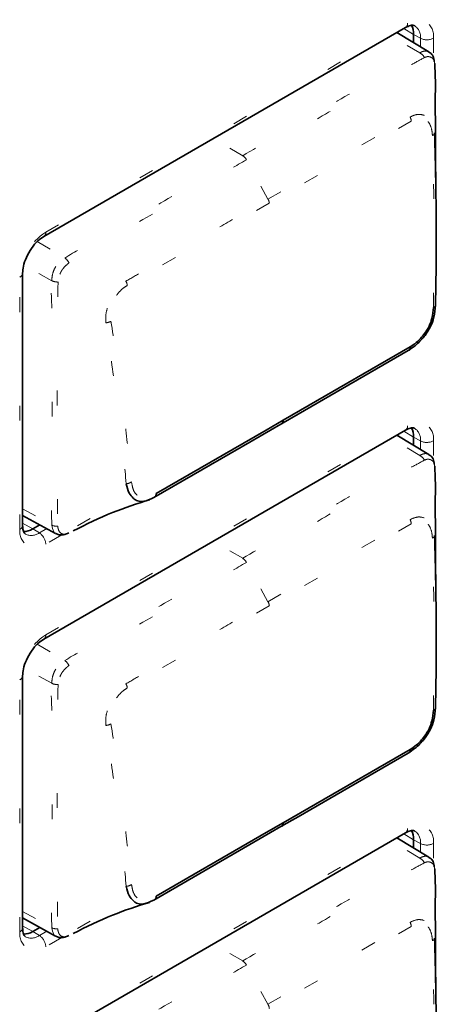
# Model space of a CAD drawing. Header units: millimetres. Extents: x 0 to 1118, y 0 to 864.
# Tile 96 of 250: x 222.67 to 225.49, y 647.86 to 654.53. Entities that reach past the tile are written whole.
import ezdxf

# ---------------------------------------------------------------- set-up
doc = ezdxf.new("R2010")
doc.units = ezdxf.units.MM
doc.linetypes.add('DOT2', pattern=[0.635, 0, -0.635])

msp = doc.modelspace()

# ---------------------------------------------------------------- linework, layer by layer
at = {"color": 7, "linetype": 'DOT2', "lineweight": 18}
for p, q in [((222.8422, 653.0878), (225.2922, 654.5022)), ((225.3754, 654.3014), (225.1816, 654.4172)), ((225.2667, 654.4663), (225.334, 654.4261)), ((225.334, 654.4261), (225.3798, 654.4006)), ((225.3798, 654.3429), (225.3798, 654.4006)), ((225.4674, 654.4011), (225.4674, 654.2692)), ((225.3182, 653.8392), (224.3564, 653.284)), ((224.1759, 653.6059), (223.9795, 653.7232)), ((224.3472, 653.3122), (224.2012, 653.5782)), ((224.3564, 653.284), (223.3947, 652.7288)), ((222.7851, 653.0242), (222.9715, 652.9132)), ((222.8825, 652.7599), (222.6937, 652.8657)), ((222.667, 651.0779), (222.667, 652.7844)), ((222.8422, 650.3626), (225.2922, 651.777)), ((225.3754, 651.5762), (225.1816, 651.692)), ((225.2667, 651.7411), (225.334, 651.7009)), ((225.334, 651.7009), (225.3798, 651.6754)), ((225.3798, 651.6177), (225.3798, 651.6754)), ((225.4674, 651.6758), (225.4674, 651.544)), ((222.6853, 651.2158), (222.8844, 651.1053)), ((223.1434, 651.1507), (222.9754, 651.0537)), ((222.6853, 651.1179), (222.7538, 651.0797)), ((222.7538, 651.0797), (222.7988, 651.0529)), ((222.7988, 651.0529), (222.8488, 651.0817)), ((225.3182, 651.114), (224.3564, 650.5588)), ((222.9515, 651.0399), (222.8422, 650.9768)), ((224.1759, 650.8807), (223.9795, 650.998)), ((224.3472, 650.587), (224.2012, 650.853)), ((224.3564, 650.5588), (223.3947, 650.0036)), ((222.7851, 650.299), (222.9715, 650.188)), ((222.8825, 650.0347), (222.6937, 650.1405)), ((222.667, 648.3527), (222.667, 650.0592)), ((222.8422, 647.6374), (225.2922, 649.0518)), ((225.2667, 649.0159), (225.334, 648.9757)), ((225.3754, 648.851), (225.1816, 648.9668)), ((225.334, 648.9757), (225.3798, 648.9502)), ((225.3798, 648.8925), (225.3798, 648.9502)), ((225.4674, 648.9506), (225.4674, 648.8188)), ((222.6853, 648.4906), (222.8844, 648.3801)), ((223.1434, 648.4255), (222.9754, 648.3285)), ((222.6853, 648.3927), (222.7538, 648.3545)), ((222.7538, 648.3545), (222.7988, 648.3277)), ((222.7988, 648.3277), (222.8488, 648.3565)), ((225.3182, 648.3888), (224.3564, 647.8336)), ((222.9515, 648.3147), (222.8422, 648.2516)), ((224.1759, 648.1555), (223.9795, 648.2728)), ((224.3472, 647.8618), (224.2012, 648.1278))]:
    msp.add_line(p, q, dxfattribs=at)
at = {"color": 7, "linetype": 'Continuous', "lineweight": 35}
for p, q in [((222.8292, 653.0592), (225.2793, 654.4736)), ((225.4373, 654.308), (225.2204, 654.4396)), ((225.334, 654.3707), (225.334, 654.4261)), ((222.6853, 651.1034), (222.6853, 652.8099)), ((222.8292, 650.334), (225.2793, 651.7484)), ((225.4373, 651.5828), (225.2204, 651.7144)), ((225.334, 651.6455), (225.334, 651.7009)), ((222.6853, 651.1715), (222.9092, 651.0486)), ((222.7538, 651.0797), (222.8019, 651.1075)), ((222.6853, 648.3782), (222.6853, 650.0847)), ((222.8292, 647.6088), (225.2793, 649.0232)), ((225.4373, 648.8576), (225.2204, 648.9892)), ((225.334, 648.9203), (225.334, 648.9757)), ((222.6853, 648.4463), (222.9092, 648.3234)), ((222.7538, 648.3545), (222.8019, 648.3823))]:
    msp.add_line(p, q, dxfattribs=at)
at = {"color": 7, "linetype": 'DOT2', "lineweight": 18, "flags": 128}
for points in [[(224.3472, 653.3122), (224.5581, 653.434), (225.3098, 653.8679)], [(222.9182, 651.0453), (222.8994, 651.056), (222.8876, 651.0814), (222.8844, 651.1053), (222.8844, 651.1053), (222.8844, 651.1053)], [(224.3472, 650.587), (224.5581, 650.7088), (225.3098, 651.1427)], [(224.3472, 647.8618), (224.5581, 647.9836), (225.3098, 648.4175)], [(222.9222, 648.3186), (222.921, 648.3185), (222.8994, 648.3308), (222.8876, 648.3562), (222.8844, 648.3801), (222.8844, 648.3801), (222.8844, 648.3801)]]:
    msp.add_lwpolyline(points, dxfattribs=at)
at = {"color": 7, "linetype": 'Continuous', "lineweight": 35, "flags": 128}
for points in [[(225.2966, 652.2868), (224.5511, 651.8564), (224.4354, 651.7896)], [(224.4509, 651.8158), (224.5666, 651.8827), (225.3111, 652.3124)], [(223.5907, 651.3193), (224.3352, 651.749), (224.4509, 651.8158)], [(224.4354, 651.7896), (224.2245, 651.6679), (223.5742, 651.2925)], [(225.2966, 649.5616), (224.5511, 649.1312), (224.4354, 649.0644)], [(224.4509, 649.0906), (224.5666, 649.1575), (225.3111, 649.5872)], [(223.5907, 648.594), (224.3352, 649.0238), (224.4509, 649.0906)], [(224.4354, 649.0644), (224.2245, 648.9427), (223.5742, 648.5673)]]:
    msp.add_lwpolyline(points, dxfattribs=at)
at = {"color": 7, "linetype": 'DOT2', "lineweight": 18}
for centre, radius, start, end in [((225.2624, 654.4984), 0.03, 304.12618, 7.186), ((225.3606, 654.4184), 0.1082, 350.78596, 129.20329), ((225.2924, 654.412), 0.0881, 352.57358, 57.66812), ((225.4232, 654.4866), 0.0963, 243.23378, 297.34352), ((225.3442, 654.2374), 0.0712, 27.36789, 64.00789), ((225.2442, 653.8332), 0.0742, 4.69375, 27.89945), ((225.4531, 653.7643), 0.0233, 290.3759, 349.27684), ((224.1361, 653.5441), 0.0735, 27.68993, 57.22132), ((224.2818, 653.2753), 0.0752, 6.68853, 29.42704), ((223.0473, 652.7671), 0.3807, 122.60548, 177.39452), ((222.8124, 653.0841), 0.03, 304.00813, 7.19779), ((222.9198, 652.8395), 0.0901, 27.21392, 54.9506), ((222.6554, 652.8121), 0.03, 292.80295, 355.93313), ((222.9219, 652.8423), 0.0913, 244.45847, 272.2349), ((223.3193, 652.7172), 0.0763, 8.74511, 31.00395), ((225.4618, 652.5978), 0.0205, 285.99351, 351.45309), ((223.2428, 652.5551), 0.0808, 274.64057, 300.66015), ((225.2624, 651.7732), 0.03, 304.12618, 7.186), ((225.3606, 651.6932), 0.1082, 350.78596, 129.20329), ((225.2924, 651.6868), 0.0881, 352.57358, 57.66812), ((225.4232, 651.7614), 0.0963, 243.23378, 297.34352), ((225.3442, 651.5122), 0.0712, 27.36789, 64.00789), ((223.3825, 651.4582), 0.0727, 274.1354, 303.81234), ((222.6554, 651.1056), 0.03, 292.8092, 355.87066), ((222.9151, 651.1629), 0.0653, 241.95488, 276.97506), ((225.2442, 651.108), 0.0742, 4.69375, 27.89945), ((222.7738, 651.0606), 0.1082, 170.78596, 309.20329), ((222.7449, 651.1259), 0.0907, 243.77503, 306.40753), ((222.746, 650.9723), 0.0963, 2.65231, 56.77029), ((225.4531, 651.0391), 0.0233, 290.3759, 349.27684), ((224.1361, 650.8189), 0.0735, 27.68993, 57.22132), ((224.2818, 650.5501), 0.0752, 6.68853, 29.42704), ((223.0473, 650.0419), 0.3807, 122.60548, 177.39452), ((222.8124, 650.3589), 0.03, 304.00813, 7.19779), ((222.9198, 650.1143), 0.0901, 27.21392, 54.9506), ((222.6554, 650.0869), 0.03, 292.80295, 355.93313), ((222.9219, 650.1171), 0.0913, 244.45847, 272.2349), ((223.3193, 649.992), 0.0763, 8.74511, 31.00395), ((225.4618, 649.8726), 0.0205, 285.99351, 351.45309), ((223.2428, 649.8299), 0.0808, 274.64057, 300.66015), ((225.2624, 649.048), 0.03, 304.12618, 7.186), ((225.3606, 648.968), 0.1082, 350.78596, 129.20329), ((225.2924, 648.9616), 0.0881, 352.57358, 57.66812), ((225.4232, 649.0362), 0.0963, 243.23378, 297.34352), ((225.3442, 648.787), 0.0712, 27.36789, 64.00789), ((223.3825, 648.733), 0.0727, 274.1354, 303.81234), ((225.2442, 648.3828), 0.0742, 4.69375, 27.89945), ((222.7738, 648.3354), 0.1082, 170.78596, 309.20329), ((222.6554, 648.3804), 0.03, 292.8092, 355.87066), ((222.9151, 648.4377), 0.0653, 241.95488, 276.97506), ((222.7449, 648.4007), 0.0907, 243.77503, 306.40753), ((222.746, 648.2471), 0.0963, 2.65231, 56.77029), ((225.4531, 648.3139), 0.0233, 290.3759, 349.27684), ((224.1361, 648.0936), 0.0735, 27.68993, 57.22132), ((224.2818, 647.8249), 0.0752, 6.68853, 29.42704)]:
    msp.add_arc(centre, radius, start, end, dxfattribs=at)
at = {"color": 7, "linetype": 'Continuous', "lineweight": 35}
for centre, radius, start, end in [((225.2221, 654.4312), 0.112, 357.41856, 31.47533), ((225.2898, 652.3076), 0.0219, 288.12197, 12.83356), ((224.4281, 651.8116), 0.0232, 288.35825, 10.50076), ((225.2221, 651.706), 0.112, 357.41856, 31.47533), ((223.5664, 651.3157), 0.0245, 288.50548, 8.28464), ((222.6935, 651.1742), 0.1121, 268.65054, 302.56827), ((225.2898, 649.5824), 0.0219, 288.12197, 12.83356), ((224.4281, 649.0864), 0.0232, 288.35825, 10.50076), ((225.2221, 648.9807), 0.112, 357.41856, 31.47533), ((223.5664, 648.5905), 0.0245, 288.50548, 8.28464), ((222.6935, 648.449), 0.1121, 268.65054, 302.56827)]:
    msp.add_arc(centre, radius, start, end, dxfattribs=at)
for points, knots in [([(225.2793, 654.4736), (225.2909, 654.479), (225.3152, 654.4904), (225.3334, 654.4897), (225.3379, 654.4863), (225.3394, 654.4852)], [0, 0, 0, 0, 0.37034, 0.778522, 1, 1, 1, 1]), ([(225.4735, 654.2427), (225.4719, 654.2549), (225.4691, 654.2774), (225.4521, 654.2997), (225.4396, 654.3055), (225.4367, 654.3069)], [0, 0, 0, 0, 0.474153, 0.874021, 1, 1, 1, 1]), ([(225.4816, 653.6246), (225.4818, 653.7009), (225.482, 653.8187), (225.4792, 653.979), (225.4826, 654.1026), (225.4787, 654.1865), (225.4766, 654.2297)], [0, 0, 0, 0, 0.377261, 0.582723, 0.785209, 1, 1, 1, 1]), ([(225.476, 653.76), (225.4798, 653.6055), (225.4867, 653.3324), (225.4878, 652.9443), (225.484, 652.7114), (225.4821, 652.5947)], [0, 0, 0, 0, 0.394267, 0.696552, 1, 1, 1, 1]), ([(225.4852, 653.3431), (225.4844, 653.3917), (225.4829, 653.4874), (225.482, 653.5838), (225.4815, 653.6314)], [0, 0, 0, 0, 0.507341, 1, 1, 1, 1]), ([(222.6853, 652.8099), (222.6864, 652.8252), (222.6886, 652.858), (222.7093, 652.9189), (222.7439, 652.9801), (222.7875, 653.031), (222.816, 653.0503), (222.8292, 653.0592)], [0, 0, 0, 0, 0.179018, 0.383947, 0.598034, 0.814408, 1, 1, 1, 1]), ([(225.4821, 652.5947), (225.4796, 652.5674), (225.4752, 652.5196), (225.4503, 652.4469), (225.4091, 652.384), (225.3702, 652.3426), (225.3311, 652.3094), (225.3121, 652.297), (225.2966, 652.2868)], [0, 0, 0, 0, 0.229046, 0.401207, 0.578038, 0.797363, 0.83357, 1, 1, 1, 1]), ([(225.3111, 652.3124), (225.3248, 652.3215), (225.3588, 652.3439), (225.4032, 652.3927), (225.4402, 652.4502), (225.4616, 652.5127), (225.4653, 652.554), (225.4675, 652.5781)], [0, 0, 0, 0, 0.169426, 0.422531, 0.593644, 0.763575, 1, 1, 1, 1]), ([(225.2793, 651.7484), (225.2909, 651.7538), (225.3152, 651.7652), (225.3334, 651.7645), (225.3379, 651.7611), (225.3394, 651.7599)], [0, 0, 0, 0, 0.37034, 0.778522, 1, 1, 1, 1]), ([(225.4735, 651.5175), (225.4719, 651.5297), (225.4691, 651.5521), (225.4521, 651.5745), (225.4396, 651.5803), (225.4367, 651.5817)], [0, 0, 0, 0, 0.474153, 0.874021, 1, 1, 1, 1]), ([(225.4816, 650.8994), (225.4818, 650.9757), (225.482, 651.0935), (225.4792, 651.2538), (225.4826, 651.3774), (225.4787, 651.4613), (225.4766, 651.5044)], [0, 0, 0, 0, 0.377261, 0.582723, 0.785209, 1, 1, 1, 1]), ([(223.5742, 651.2925), (223.5505, 651.2814), (223.5102, 651.2627), (223.4713, 651.2663), (223.4491, 651.2758), (223.4297, 651.2916), (223.401, 651.3238), (223.3926, 651.3632), (223.3878, 651.3857)], [0, 0, 0, 0, 0.2569935, 0.4357527, 0.5183389, 0.6080514, 0.775867, 1, 1, 1, 1]), ([(223.0278, 651.0664), (223.1167, 651.1105), (223.2909, 651.197), (223.4612, 651.2506), (223.5447, 651.2769)], [0, 0, 0, 0, 0.509921, 1, 1, 1, 1]), ([(222.7055, 651.0455), (222.7037, 651.0462), (222.6981, 651.0485), (222.6882, 651.065), (222.6862, 651.092), (222.6853, 651.1034)], [0, 0, 0, 0, 0.226707, 0.673216, 1, 1, 1, 1]), ([(222.911, 651.0482), (222.9177, 651.0449), (222.9329, 651.0376), (222.9592, 651.0386), (222.9813, 651.0444), (222.9929, 651.0497), (222.998, 651.0521)], [0, 0, 0, 0, 0.243566, 0.54885, 0.796402, 1, 1, 1, 1]), ([(225.476, 651.0348), (225.4798, 650.8802), (225.4867, 650.6072), (225.4878, 650.2191), (225.484, 649.9862), (225.4821, 649.8695)], [0, 0, 0, 0, 0.394267, 0.696552, 1, 1, 1, 1]), ([(225.4852, 650.6179), (225.4844, 650.6665), (225.4829, 650.7622), (225.482, 650.8586), (225.4815, 650.9061)], [0, 0, 0, 0, 0.507341, 1, 1, 1, 1]), ([(222.6853, 650.0847), (222.6864, 650.1), (222.6886, 650.1328), (222.7093, 650.1937), (222.7439, 650.2549), (222.7875, 650.3058), (222.816, 650.3251), (222.8292, 650.334)], [0, 0, 0, 0, 0.179018, 0.383947, 0.598034, 0.814408, 1, 1, 1, 1]), ([(225.4821, 649.8695), (225.4796, 649.8422), (225.4752, 649.7944), (225.4503, 649.7217), (225.4091, 649.6588), (225.3702, 649.6174), (225.3311, 649.5842), (225.3121, 649.5718), (225.2966, 649.5616)], [0, 0, 0, 0, 0.229046, 0.401207, 0.578038, 0.797363, 0.83357, 1, 1, 1, 1]), ([(225.3111, 649.5872), (225.3248, 649.5963), (225.3588, 649.6187), (225.4032, 649.6675), (225.4402, 649.725), (225.4616, 649.7875), (225.4653, 649.8288), (225.4675, 649.8528)], [0, 0, 0, 0, 0.169426, 0.422531, 0.593644, 0.763575, 1, 1, 1, 1]), ([(225.2793, 649.0232), (225.2909, 649.0286), (225.3152, 649.04), (225.3334, 649.0393), (225.3379, 649.0359), (225.3394, 649.0347)], [0, 0, 0, 0, 0.37034, 0.778522, 1, 1, 1, 1]), ([(225.4735, 648.7923), (225.4719, 648.8045), (225.4691, 648.8269), (225.4521, 648.8493), (225.4396, 648.8551), (225.4367, 648.8565)], [0, 0, 0, 0, 0.474153, 0.874021, 1, 1, 1, 1]), ([(225.4816, 648.1742), (225.4818, 648.2505), (225.482, 648.3683), (225.4792, 648.5286), (225.4826, 648.6521), (225.4787, 648.7361), (225.4766, 648.7792)], [0, 0, 0, 0, 0.377261, 0.582723, 0.785209, 1, 1, 1, 1]), ([(223.5742, 648.5673), (223.5505, 648.5562), (223.5102, 648.5375), (223.4713, 648.5411), (223.4491, 648.5506), (223.4297, 648.5664), (223.401, 648.5986), (223.3926, 648.638), (223.3878, 648.6605)], [0, 0, 0, 0, 0.2569935, 0.4357527, 0.5183389, 0.6080514, 0.775867, 1, 1, 1, 1]), ([(223.0278, 648.3412), (223.1167, 648.3853), (223.2909, 648.4718), (223.4612, 648.5254), (223.5447, 648.5517)], [0, 0, 0, 0, 0.509921, 1, 1, 1, 1]), ([(222.7055, 648.3203), (222.7037, 648.321), (222.6981, 648.3233), (222.6882, 648.3398), (222.6862, 648.3668), (222.6853, 648.3782)], [0, 0, 0, 0, 0.226707, 0.673216, 1, 1, 1, 1]), ([(222.911, 648.323), (222.9177, 648.3197), (222.9329, 648.3124), (222.9592, 648.3134), (222.9813, 648.3192), (222.9929, 648.3245), (222.998, 648.3269)], [0, 0, 0, 0, 0.243566, 0.54885, 0.796402, 1, 1, 1, 1]), ([(225.476, 648.3096), (225.4798, 648.155), (225.4867, 647.882), (225.4878, 647.4939), (225.484, 647.261), (225.4821, 647.1443)], [0, 0, 0, 0, 0.394267, 0.696552, 1, 1, 1, 1]), ([(225.4852, 647.8927), (225.4844, 647.9413), (225.4829, 648.037), (225.482, 648.1334), (225.4815, 648.1809)], [0, 0, 0, 0, 0.507341, 1, 1, 1, 1])]:
    msp.add_open_spline(points, degree=3, knots=knots, dxfattribs=at)
at = {"color": 7, "linetype": 'DOT2', "lineweight": 18}
for points, knots in [([(224.1759, 653.6059), (224.3079, 653.682), (224.5718, 653.8342), (224.8855, 654.0161), (225.1269, 654.154), (225.2608, 654.2344), (225.3508, 654.2825), (225.3754, 654.3014), (225.3754, 654.3014)], [0, 0, 0, 0, 0.329148, 0.658296, 0.784897, 0.928025, 0.999991, 1, 1, 1, 1]), ([(225.3754, 654.3014), (225.3754, 654.3014), (225.3821, 654.306), (225.3986, 654.3137), (225.4211, 654.3165), (225.4322, 654.3093), (225.4365, 654.3066)], [0, 0, 0, 0, 0.0001504, 0.3148189, 0.7364465, 1, 1, 1, 1]), ([(225.4074, 654.2701), (225.377, 654.2539), (225.2898, 654.2073), (225.1445, 654.1224), (224.9155, 653.9907), (224.6289, 653.8251), (224.3717, 653.6766), (224.2291, 653.5943), (224.2012, 653.5782)], [0, 0, 0, 0, 0.075739, 0.217696, 0.360252, 0.645411, 0.930556, 1, 1, 1, 1]), ([(225.4766, 654.2297), (225.4753, 654.2369), (225.4724, 654.2522), (225.4613, 654.267), (225.4444, 654.276), (225.4247, 654.2778), (225.4123, 654.2723), (225.4074, 654.2701)], [0, 0, 0, 0, 0.190909, 0.406669, 0.631062, 0.851531, 1, 1, 1, 1]), ([(225.3098, 653.8679), (225.3263, 653.8753), (225.3599, 653.8904), (225.3994, 653.8829), (225.4283, 653.8693), (225.4519, 653.8511), (225.4652, 653.8247), (225.4733, 653.792), (225.4747, 653.7747), (225.476, 653.76)], [0, 0, 0, 0, 0.196953, 0.400474, 0.477525, 0.621985, 0.827103, 0.852197, 1, 1, 1, 1]), ([(225.4612, 653.7425), (225.4601, 653.7555), (225.4572, 653.7885), (225.4418, 653.8259), (225.4212, 653.8487), (225.396, 653.8596), (225.3622, 653.8596), (225.3328, 653.846), (225.3182, 653.8392)], [0, 0, 0, 0, 0.150039, 0.377629, 0.518715, 0.593819, 0.797701, 1, 1, 1, 1]), ([(225.4675, 652.5781), (225.4693, 652.6943), (225.473, 652.9268), (225.4719, 653.3145), (225.465, 653.5879), (225.4612, 653.7425)], [0, 0, 0, 0, 0.302974, 0.605825, 1, 1, 1, 1]), ([(222.9715, 652.9132), (222.9715, 652.9132), (223.041, 652.9594), (223.2412, 653.0569), (223.5725, 653.2608), (223.9057, 653.4495), (224.1068, 653.5659), (224.1759, 653.6059)], [0, 0, 0, 0, 0.0000088, 0.1686191, 0.4982919, 0.8274361, 1, 1, 1, 1]), ([(224.2012, 653.5782), (224.1309, 653.5376), (223.9299, 653.4216), (223.5968, 653.229), (223.2663, 653.0394), (223.0672, 652.9208), (222.9999, 652.8807)], [0, 0, 0, 0, 0.1755, 0.501918, 0.831626, 1, 1, 1, 1]), ([(223.3847, 652.7565), (223.4199, 652.7767), (223.5254, 652.8372), (223.7011, 652.9395), (223.9143, 653.0621), (224.1296, 653.1866), (224.2747, 653.2704), (224.3472, 653.3122)], [0, 0, 0, 0, 0.109645, 0.328736, 0.547827, 0.773914, 1, 1, 1, 1]), ([(222.8825, 652.7599), (222.8825, 652.7599), (222.8839, 652.7765), (222.8866, 652.8052), (222.9031, 652.846), (222.9261, 652.8782), (222.9505, 652.8989), (222.9663, 652.9098), (222.9715, 652.9132), (222.9715, 652.9132)], [0, 0, 0, 0, 0.000077, 0.292145, 0.481329, 0.668501, 0.889292, 0.999923, 1, 1, 1, 1]), ([(222.9999, 652.8807), (222.9951, 652.8769), (222.9819, 652.8662), (222.9629, 652.8472), (222.9458, 652.8224), (222.9318, 652.79), (222.928, 652.7666), (222.9255, 652.751)], [0, 0, 0, 0, 0.127496, 0.353035, 0.515865, 0.679688, 1, 1, 1, 1]), ([(222.8844, 651.1053), (222.8844, 651.1053), (222.878, 651.1814), (222.8895, 651.3524), (222.8848, 651.6738), (222.883, 652.0655), (222.8957, 652.46), (222.876, 652.6777), (222.8825, 652.7599), (222.8825, 652.7599)], [0, 0, 0, 0, 0.000007, 0.149192, 0.296265, 0.589843, 0.860506, 0.999993, 1, 1, 1, 1]), ([(222.9255, 652.751), (222.9244, 652.6741), (222.9211, 652.4469), (222.92, 652.0588), (222.9207, 651.667), (222.9204, 651.342), (222.9221, 651.1797), (222.923, 651.0981)], [0, 0, 0, 0, 0.138888, 0.409935, 0.703873, 0.851045, 1, 1, 1, 1]), ([(223.2493, 652.4745), (223.2483, 652.4986), (223.2465, 652.542), (223.2662, 652.5944), (223.2866, 652.6361), (223.3089, 652.6792), (223.3425, 652.7278), (223.372, 652.7479), (223.3847, 652.7565)], [0, 0, 0, 0, 0.236036, 0.426179, 0.477737, 0.637251, 0.844602, 1, 1, 1, 1]), ([(223.3947, 652.7288), (223.3833, 652.7211), (223.3572, 652.7034), (223.3231, 652.6657), (223.2938, 652.6116), (223.2796, 652.5484), (223.2825, 652.5065), (223.284, 652.4856)], [0, 0, 0, 0, 0.1606485, 0.3690054, 0.5241269, 0.7628736, 1, 1, 1, 1]), ([(223.284, 652.4856), (223.303, 652.3583), (223.3411, 652.1039), (223.387, 651.7414), (223.4115, 651.5074), (223.423, 651.3978)], [0, 0, 0, 0, 0.347304, 0.694424, 1, 1, 1, 1]), ([(223.3878, 651.3857), (223.3761, 651.4955), (223.3511, 651.7297), (223.3051, 652.0925), (223.2679, 652.3471), (223.2493, 652.4745)], [0, 0, 0, 0, 0.306049, 0.652529, 1, 1, 1, 1]), ([(224.1759, 650.8807), (224.3079, 650.9568), (224.5718, 651.109), (224.8855, 651.2909), (225.1269, 651.4288), (225.2608, 651.5092), (225.3508, 651.5573), (225.3754, 651.5762), (225.3754, 651.5762)], [0, 0, 0, 0, 0.329148, 0.658296, 0.784897, 0.928025, 0.999991, 1, 1, 1, 1]), ([(225.3754, 651.5762), (225.3754, 651.5762), (225.3821, 651.5808), (225.3986, 651.5885), (225.4211, 651.5912), (225.4322, 651.5841), (225.4365, 651.5814)], [0, 0, 0, 0, 0.0001504, 0.3148189, 0.7364465, 1, 1, 1, 1]), ([(225.4766, 651.5044), (225.4753, 651.5117), (225.4724, 651.527), (225.4613, 651.5418), (225.4444, 651.5508), (225.4247, 651.5526), (225.4123, 651.5471), (225.4074, 651.5449)], [0, 0, 0, 0, 0.190909, 0.406669, 0.631062, 0.851531, 1, 1, 1, 1]), ([(225.4074, 651.5449), (225.377, 651.5287), (225.2898, 651.4821), (225.1445, 651.3972), (224.9155, 651.2655), (224.6289, 651.0998), (224.3717, 650.9514), (224.2291, 650.8691), (224.2012, 650.853)], [0, 0, 0, 0, 0.075739, 0.217696, 0.360252, 0.645411, 0.930556, 1, 1, 1, 1]), ([(223.423, 651.3978), (223.4267, 651.3776), (223.433, 651.343), (223.4531, 651.3125), (223.483, 651.2945), (223.5277, 651.2905), (223.5697, 651.3097), (223.5907, 651.3193)], [0, 0, 0, 0, 0.2314652, 0.3974126, 0.481538, 0.7415698, 1, 1, 1, 1]), ([(225.3098, 651.1427), (225.3263, 651.1501), (225.3599, 651.1652), (225.3994, 651.1576), (225.4283, 651.1441), (225.4519, 651.1259), (225.4652, 651.0995), (225.4733, 651.0668), (225.4747, 651.0495), (225.476, 651.0348)], [0, 0, 0, 0, 0.196953, 0.400474, 0.477525, 0.621985, 0.827103, 0.852197, 1, 1, 1, 1]), ([(222.923, 651.0981), (222.9243, 651.0903), (222.9271, 651.0739), (222.9373, 651.0549), (222.9535, 651.0449), (222.975, 651.043), (222.9902, 651.0488), (222.9989, 651.052)], [0, 0, 0, 0, 0.189123, 0.39968, 0.5988293, 0.7719569, 1, 1, 1, 1]), ([(225.4612, 651.0173), (225.4601, 651.0303), (225.4572, 651.0633), (225.4418, 651.1007), (225.4212, 651.1235), (225.396, 651.1344), (225.3622, 651.1344), (225.3328, 651.1208), (225.3182, 651.114)], [0, 0, 0, 0, 0.150039, 0.377629, 0.518715, 0.593819, 0.797701, 1, 1, 1, 1]), ([(225.4675, 649.8528), (225.4693, 649.9691), (225.473, 650.2016), (225.4719, 650.5893), (225.465, 650.8627), (225.4612, 651.0173)], [0, 0, 0, 0, 0.302974, 0.605825, 1, 1, 1, 1]), ([(222.9715, 650.188), (222.9715, 650.188), (223.041, 650.2342), (223.2412, 650.3317), (223.5725, 650.5356), (223.9057, 650.7243), (224.1068, 650.8406), (224.1759, 650.8807)], [0, 0, 0, 0, 0.0000088, 0.1686191, 0.4982919, 0.8274361, 1, 1, 1, 1]), ([(224.2012, 650.853), (224.1309, 650.8124), (223.9299, 650.6964), (223.5968, 650.5038), (223.2663, 650.3142), (223.0672, 650.1956), (222.9999, 650.1555)], [0, 0, 0, 0, 0.1755, 0.501918, 0.831626, 1, 1, 1, 1]), ([(223.3847, 650.0313), (223.4199, 650.0515), (223.5254, 650.112), (223.7011, 650.2143), (223.9143, 650.3369), (224.1296, 650.4614), (224.2747, 650.5451), (224.3472, 650.587)], [0, 0, 0, 0, 0.109645, 0.328736, 0.547827, 0.773914, 1, 1, 1, 1]), ([(222.8825, 650.0347), (222.8825, 650.0347), (222.8839, 650.0513), (222.8866, 650.08), (222.9031, 650.1208), (222.9261, 650.153), (222.9505, 650.1737), (222.9663, 650.1846), (222.9715, 650.188), (222.9715, 650.188)], [0, 0, 0, 0, 0.000077, 0.292145, 0.481329, 0.668501, 0.889292, 0.999923, 1, 1, 1, 1]), ([(222.9999, 650.1555), (222.9951, 650.1517), (222.9819, 650.141), (222.9629, 650.122), (222.9458, 650.0972), (222.9318, 650.0648), (222.928, 650.0413), (222.9255, 650.0258)], [0, 0, 0, 0, 0.127496, 0.353035, 0.515865, 0.679688, 1, 1, 1, 1]), ([(222.8844, 648.3801), (222.8844, 648.3801), (222.878, 648.4562), (222.8895, 648.6272), (222.8848, 648.9486), (222.883, 649.3403), (222.8957, 649.7348), (222.876, 649.9525), (222.8825, 650.0347), (222.8825, 650.0347)], [0, 0, 0, 0, 0.000007, 0.149192, 0.296265, 0.589843, 0.860506, 0.999993, 1, 1, 1, 1]), ([(222.9255, 650.0258), (222.9244, 649.9489), (222.9211, 649.7217), (222.92, 649.3336), (222.9207, 648.9418), (222.9204, 648.6168), (222.9221, 648.4545), (222.923, 648.3729)], [0, 0, 0, 0, 0.138888, 0.409935, 0.703873, 0.851045, 1, 1, 1, 1]), ([(223.2493, 649.7493), (223.2483, 649.7734), (223.2465, 649.8168), (223.2662, 649.8692), (223.2866, 649.9109), (223.3089, 649.954), (223.3425, 650.0026), (223.372, 650.0227), (223.3847, 650.0313)], [0, 0, 0, 0, 0.236036, 0.426179, 0.477737, 0.637251, 0.844602, 1, 1, 1, 1]), ([(223.3947, 650.0036), (223.3833, 649.9959), (223.3572, 649.9782), (223.3231, 649.9405), (223.2938, 649.8864), (223.2796, 649.8232), (223.2825, 649.7813), (223.284, 649.7604)], [0, 0, 0, 0, 0.1606485, 0.3690054, 0.5241269, 0.7628736, 1, 1, 1, 1]), ([(223.3878, 648.6605), (223.3761, 648.7703), (223.3511, 649.0045), (223.3051, 649.3672), (223.2679, 649.6219), (223.2493, 649.7493)], [0, 0, 0, 0, 0.306049, 0.652529, 1, 1, 1, 1]), ([(223.284, 649.7604), (223.303, 649.6331), (223.3411, 649.3787), (223.387, 649.0162), (223.4115, 648.7822), (223.423, 648.6726)], [0, 0, 0, 0, 0.347304, 0.694424, 1, 1, 1, 1]), ([(224.1759, 648.1555), (224.3079, 648.2316), (224.5718, 648.3838), (224.8855, 648.5657), (225.1269, 648.7036), (225.2608, 648.784), (225.3508, 648.8321), (225.3754, 648.851), (225.3754, 648.851)], [0, 0, 0, 0, 0.329148, 0.658296, 0.784897, 0.928025, 0.999991, 1, 1, 1, 1]), ([(225.4074, 648.8197), (225.377, 648.8035), (225.2898, 648.7569), (225.1445, 648.672), (224.9155, 648.5403), (224.6289, 648.3746), (224.3717, 648.2262), (224.2291, 648.1439), (224.2012, 648.1278)], [0, 0, 0, 0, 0.075739, 0.217696, 0.360252, 0.645411, 0.930556, 1, 1, 1, 1]), ([(225.3754, 648.851), (225.3754, 648.851), (225.3821, 648.8556), (225.3986, 648.8633), (225.4211, 648.866), (225.4322, 648.8589), (225.4365, 648.8562)], [0, 0, 0, 0, 0.0001504, 0.3148189, 0.7364465, 1, 1, 1, 1]), ([(225.4766, 648.7792), (225.4753, 648.7865), (225.4724, 648.8018), (225.4613, 648.8166), (225.4444, 648.8256), (225.4247, 648.8274), (225.4123, 648.8219), (225.4074, 648.8197)], [0, 0, 0, 0, 0.190909, 0.406669, 0.631062, 0.851531, 1, 1, 1, 1]), ([(223.423, 648.6726), (223.4267, 648.6524), (223.433, 648.6177), (223.4531, 648.5873), (223.483, 648.5693), (223.5277, 648.5653), (223.5697, 648.5845), (223.5907, 648.594)], [0, 0, 0, 0, 0.2314652, 0.3974126, 0.481538, 0.7415698, 1, 1, 1, 1]), ([(225.3098, 648.4175), (225.3263, 648.4249), (225.3599, 648.44), (225.3994, 648.4324), (225.4283, 648.4189), (225.4519, 648.4007), (225.4652, 648.3743), (225.4733, 648.3416), (225.4747, 648.3243), (225.476, 648.3096)], [0, 0, 0, 0, 0.196953, 0.400474, 0.477525, 0.621985, 0.827103, 0.852197, 1, 1, 1, 1]), ([(222.923, 648.3729), (222.9243, 648.3651), (222.9271, 648.3487), (222.9373, 648.3297), (222.9535, 648.3197), (222.975, 648.3178), (222.9902, 648.3236), (222.9989, 648.3268)], [0, 0, 0, 0, 0.189123, 0.39968, 0.5988293, 0.7719569, 1, 1, 1, 1]), ([(225.4612, 648.292), (225.4601, 648.3051), (225.4572, 648.3381), (225.4418, 648.3755), (225.4212, 648.3983), (225.396, 648.4092), (225.3622, 648.4092), (225.3328, 648.3956), (225.3182, 648.3888)], [0, 0, 0, 0, 0.150039, 0.377629, 0.518715, 0.593819, 0.797701, 1, 1, 1, 1]), ([(225.4675, 647.1276), (225.4693, 647.2439), (225.473, 647.4764), (225.4719, 647.8641), (225.465, 648.1375), (225.4612, 648.292)], [0, 0, 0, 0, 0.302974, 0.605825, 1, 1, 1, 1]), ([(222.9715, 647.4628), (222.9715, 647.4628), (223.041, 647.5089), (223.2412, 647.6065), (223.5725, 647.8103), (223.9057, 647.9991), (224.1068, 648.1154), (224.1759, 648.1555)], [0, 0, 0, 0, 0.0000088, 0.1686191, 0.4982919, 0.8274361, 1, 1, 1, 1]), ([(224.2012, 648.1278), (224.1309, 648.0872), (223.9299, 647.9712), (223.5968, 647.7786), (223.2663, 647.589), (223.0672, 647.4704), (222.9999, 647.4303)], [0, 0, 0, 0, 0.1755, 0.501918, 0.831626, 1, 1, 1, 1])]:
    msp.add_open_spline(points, degree=3, knots=knots, dxfattribs=at)

doc.saveas('drawing.dxf')
